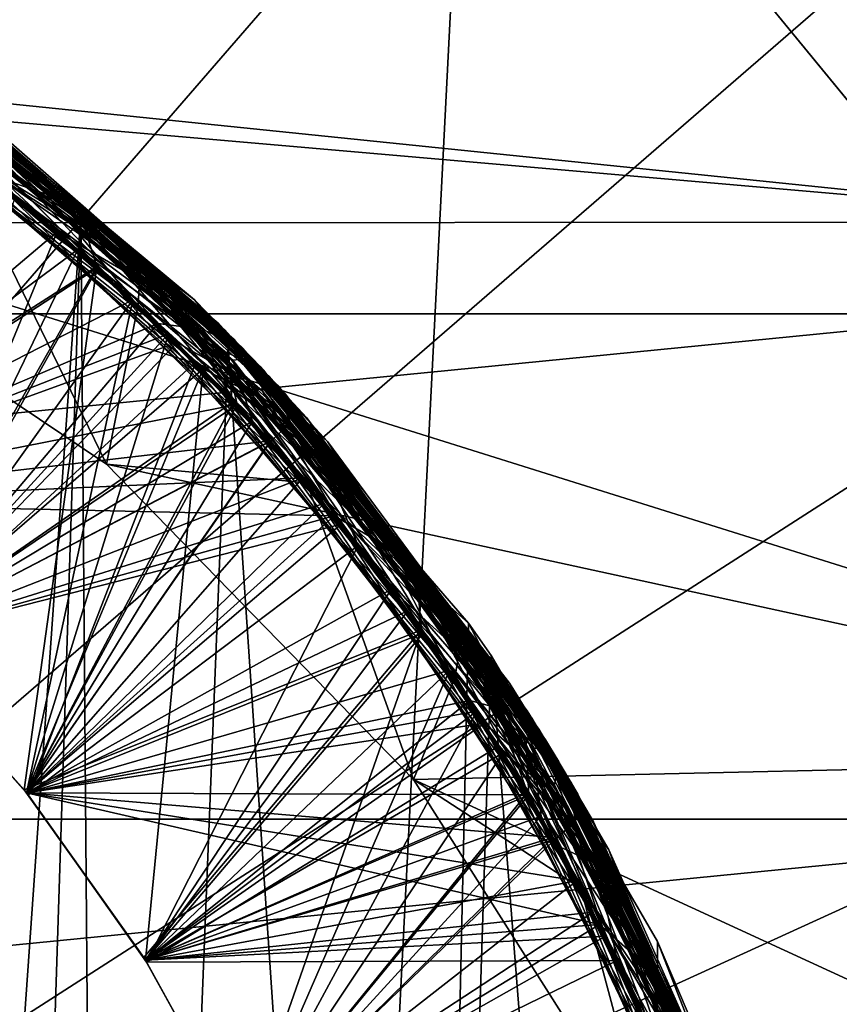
# Model space of a CAD drawing. Header units: metres. Extents: x -147 to 182, y -23 to 81.
# Tile 117 of 212: x 1.245 to 1.961, y 0.813 to 1.673. Entities that reach past the tile are written whole.
import ezdxf

# ---------------------------------------------------------------- set-up
doc = ezdxf.new("R2010")
doc.units = ezdxf.units.M
doc.layers.add('solid_ORA153_SW0001', color=7, linetype='CONTINUOUS')

msp = doc.modelspace()

# ---------------------------------------------------------------- linework, layer by layer
at = {"layer": 'solid_ORA153_SW0001'}
for points in [[(1.029396, -9.924256, -40.900002), (1.018779, 9.925352, -40.900002), (2.033577, 9.768104, -40.900002)], [(1.029396, -9.924256, -40.900002), (2.033577, 9.768104, -40.900002), (2.053509, -9.763931, -40.900002)], [(1.819101, 5.296309, 26.700001), (1.803049, 1.803195, 26.700001), (2.120271, 1.416673, 26.700001)], [(1.819101, 5.296309, 26.700001), (2.120271, 1.416673, 26.700001), (2.355874, 0.975888, 26.700001)], [(1.819101, 5.296309, 26.700001), (2.355874, 0.975888, 26.700001), (2.500966, 0.49767, 26.700001)], [(2.666427, 4.924442, 26.700001), (1.819101, 5.296309, 26.700001), (2.500966, 0.49767, 26.700001)], [(1.113771, 3.793157, 41.289154), (0, 0, 41.419533), (1.642257, 3.596042, 41.289154)], [(1.642257, 3.596042, 41.289154), (0, 0, 41.419533), (2.137311, 3.325722, 41.289154)], [(2.137311, 3.325722, 41.289154), (0, 0, 41.419533), (2.588856, 2.9877, 41.289154)], [(2.588856, 2.9877, 41.289154), (0, 0, 41.419533), (2.9877, 2.588856, 41.289154)], [(2.9877, 2.588856, 41.289154), (0, 0, 41.419533), (3.325722, 2.137311, 41.289154)], [(3.325722, 2.137311, 41.289154), (0, 0, 41.419533), (3.596042, 1.642257, 41.289154)], [(0.301399, 1.695649, 27.4), (1.907236, 1.904952, 27.4), (2.242477, 1.49589, 27.4)], [(2.060035, 1.87797, 27.414434), (2.242477, 1.49589, 27.4), (1.907236, 1.904952, 27.4)], [(1.803045, 1.803199, 22.628265), (-1.803016, 1.803228, 22.628263), (-2.120825, 1.41583, 22.655802)], [(1.803045, 1.803199, 22.628265), (-2.120825, 1.41583, 22.655802), (2.120848, 1.415797, 22.655804)], [(1.803045, 1.803199, 22.628265), (2.120848, 1.415797, 22.655804), (1.803049, 1.803195, 26.700001)], [(2.120848, 1.415797, 22.655804), (2.120271, 1.416673, 26.700001), (1.803049, 1.803195, 26.700001)], [(1.251664, 1.540453, 31.703245), (0.893241, 1.772506, 31.727257), (1.004177, 1.684384, 31.697557)], [(1.057169, 1.695633, 31.746754), (0.893241, 1.772506, 31.727257), (1.251664, 1.540453, 31.703245)], [(0.927995, 1.754625, 27.616459), (1.281784, 1.515558, 27.592447), (1.216467, 1.538093, 27.618)], [(1.197212, 1.599858, 27.569471), (1.281784, 1.515558, 27.592447), (0.927995, 1.754625, 27.616459)], [(0.984842, 1.72336, 28.312819), (1.330629, 1.472858, 28.288805), (1.182451, 1.564395, 28.320442)], [(1.174803, 1.616385, 28.271023), (1.330629, 1.472858, 28.288805), (0.984842, 1.72336, 28.312819)], [(1.312237, 1.457242, 32.375778), (1.189724, 1.581225, 32.400002), (0.967004, 1.705996, 32.400002)], [(1.312237, 1.457242, 32.375778), (0.967004, 1.705996, 32.400002), (0.994265, 1.25357, 32.17432)], [(1.007045, 1.710414, 27.519979), (1.185351, 1.562198, 27.485136), (1.350235, 1.454828, 27.495914)], [(1.007045, 1.710414, 27.519979), (1.350235, 1.454828, 27.495914), (1.090233, 1.674566, 27.544567)], [(0.661616, 1.633653, 27.4), (0.301399, 1.695649, 27.4), (2.242477, 1.49589, 27.4)], [(1.397675, 1.428035, 31.722559), (1.057169, 1.695633, 31.746754), (1.251664, 1.540453, 31.703245)], [(1.145909, 1.636996, 31.773003), (1.057169, 1.695633, 31.746754), (1.397675, 1.428035, 31.722559)], [(1.039432, 1.690928, 28.217857), (1.108116, 1.6179, 28.190546), (1.277792, 1.487538, 28.178385)], [(1.039432, 1.690928, 28.217857), (1.277792, 1.487538, 28.178385), (1.377693, 1.428853, 28.193792)], [(1.039432, 1.690928, 28.217857), (1.377693, 1.428853, 28.193792), (1.099579, 1.668443, 28.243944)], [(1.040637, 1.690254, 29.009176), (1.378053, 1.428585, 28.985165), (1.147866, 1.589945, 29.022886)], [(1.152166, 1.632597, 28.972576), (1.378053, 1.428585, 28.985165), (1.040637, 1.690254, 29.009176)], [(1.343873, 1.42812, 31.673334), (1.004177, 1.684384, 31.697557), (0.997659, 1.250871, 31.47402)], [(1.251664, 1.540453, 31.703245), (1.004177, 1.684384, 31.697557), (1.343873, 1.42812, 31.673334)], [(1.41814, 1.407713, 31.020952), (1.081532, 1.680198, 31.045145), (1.200815, 1.580412, 31.006874)], [(1.136697, 1.643405, 31.073627), (1.081532, 1.680198, 31.045145), (1.41814, 1.407713, 31.020952)], [(1.071443, 1.670829, 28.915735), (1.204072, 1.547815, 28.883795), (1.365541, 1.407415, 28.871632)], [(1.071443, 1.670829, 28.915735), (1.365541, 1.407415, 28.871632), (1.404651, 1.40236, 28.89167)], [(1.071443, 1.670829, 28.915735), (1.404651, 1.40236, 28.89167), (1.108892, 1.662269, 28.943321)], [(1.090233, 1.674566, 27.544567), (1.424456, 1.401322, 27.520451), (1.197212, 1.599858, 27.569471)], [(1.350235, 1.454828, 27.495914), (1.424456, 1.401322, 27.520451), (1.090233, 1.674566, 27.544567)], [(1.099579, 1.668443, 28.243944), (1.432269, 1.393335, 28.219828), (1.174803, 1.616385, 28.271023)], [(1.377693, 1.428853, 28.193792), (1.432269, 1.393335, 28.219828), (1.099579, 1.668443, 28.243944)], [(1.374863, 1.398311, 30.970892), (1.040867, 1.661962, 30.995113), (0.99763, 1.250893, 30.774023)], [(1.200815, 1.580412, 31.006874), (1.040867, 1.661962, 30.995113), (1.374863, 1.398311, 30.970892)], [(1.438311, 1.387098, 30.319344), (1.10567, 1.664413, 30.343536), (1.148691, 1.618693, 30.310505)], [(1.12745, 1.649763, 30.374252), (1.10567, 1.664413, 30.343536), (1.438311, 1.387098, 30.319344)], [(1.108892, 1.662269, 28.943321), (1.440038, 1.385304, 28.919205), (1.152166, 1.632597, 28.972576)], [(1.404651, 1.40236, 28.89167), (1.440038, 1.385304, 28.919205), (1.108892, 1.662269, 28.943321)], [(1.09532, 1.655342, 29.705534), (1.424004, 1.382786, 29.681522), (1.112729, 1.614731, 29.725328)], [(1.129306, 1.648493, 29.674128), (1.424004, 1.382786, 29.681522), (1.09532, 1.655342, 29.705534)], [(1.103064, 1.650123, 29.613615), (1.4311, 1.375358, 29.58955), (1.118169, 1.656042, 29.642698)], [(1.118169, 1.656042, 29.642698), (1.447762, 1.37723, 29.618582), (1.129306, 1.648493, 29.674128)], [(1.4311, 1.375358, 29.58955), (1.447762, 1.37723, 29.618582), (1.118169, 1.656042, 29.642698)], [(1.103064, 1.650123, 29.613615), (1.127513, 1.604442, 29.589205), (1.295608, 1.472047, 29.577044)], [(1.103064, 1.650123, 29.613615), (1.295608, 1.472047, 29.577044), (1.4311, 1.375358, 29.58955)], [(1.455476, 1.369106, 30.350138), (1.12745, 1.649763, 30.374252), (1.438311, 1.387098, 30.319344)], [(1.133989, 1.629096, 30.402912), (1.12745, 1.649763, 30.374252), (1.455476, 1.369106, 30.350138)], [(1.129306, 1.648493, 29.674128), (1.457938, 1.366484, 29.649937), (1.424004, 1.382786, 29.681522)], [(1.447762, 1.37723, 29.618582), (1.457938, 1.366484, 29.649937), (1.129306, 1.648493, 29.674128)], [(1.463142, 1.36091, 31.049511), (1.136697, 1.643405, 31.073627), (1.41814, 1.407713, 31.020952)], [(1.164307, 1.607567, 31.100824), (1.136697, 1.643405, 31.073627), (1.463142, 1.36091, 31.049511)], [(3.596042, 1.642257, 41.289154), (0, 0, 41.419533), (3.793157, 1.113771, 41.289154)], [(1.405191, 1.36783, 30.26845), (1.077057, 1.63874, 30.292671), (1.131299, 1.131443, 30.061533)], [(1.148691, 1.618693, 30.310505), (1.077057, 1.63874, 30.292671), (1.405191, 1.36783, 30.26845)], [(1.470762, 1.352672, 31.748886), (1.145909, 1.636996, 31.773003), (1.397675, 1.428035, 31.722559)], [(1.194217, 1.585474, 31.798737), (1.145909, 1.636996, 31.773003), (1.470762, 1.352672, 31.748886)], [(1.006714, 1.49532, 27.4), (0.661616, 1.633653, 27.4), (2.242477, 1.49589, 27.4)], [(1.456814, 1.348176, 30.378845), (1.222619, 1.533207, 30.417553), (1.133989, 1.629096, 30.402912)], [(1.456814, 1.348176, 30.378845), (1.133989, 1.629096, 30.402912), (1.455476, 1.369106, 30.350138)], [(1.152166, 1.632597, 28.972576), (1.476837, 1.346037, 28.948383), (1.378053, 1.428585, 28.985165)], [(1.440038, 1.385304, 28.919205), (1.476837, 1.346037, 28.948383), (1.152166, 1.632597, 28.972576)], [(1.277792, 1.487538, 28.178385), (1.108116, 1.6179, 28.190546), (0.99763, 1.250893, 27.974022)], [(1.468307, 1.335565, 30.286491), (1.148691, 1.618693, 30.310505), (1.405191, 1.36783, 30.26845)], [(1.438311, 1.387098, 30.319344), (1.148691, 1.618693, 30.310505), (1.468307, 1.335565, 30.286491)], [(0.997628, 1.250895, 29.92597), (1.112729, 1.614731, 29.725328), (1.434844, 1.336691, 29.701107)], [(1.424004, 1.382786, 29.681522), (1.434844, 1.336691, 29.701107), (1.112729, 1.614731, 29.725328)], [(1.174803, 1.616385, 28.271023), (1.495449, 1.325328, 28.246832), (1.330629, 1.472858, 28.288805)], [(1.432269, 1.393335, 28.219828), (1.495449, 1.325328, 28.246832), (1.174803, 1.616385, 28.271023)], [(1.295608, 1.472047, 29.577044), (1.127513, 1.604442, 29.589205), (0.997628, 1.250895, 29.374023)], [(1.164307, 1.607567, 31.100824), (1.313235, 1.456343, 31.110802), (1.146747, 1.590752, 31.122963)], [(1.481813, 1.320649, 31.076757), (1.313235, 1.456343, 31.110802), (1.164307, 1.607567, 31.100824)], [(1.481813, 1.320649, 31.076757), (1.164307, 1.607567, 31.100824), (1.463142, 1.36091, 31.049511)], [(1.197212, 1.599858, 27.569471), (1.51377, 1.304362, 27.545279), (1.281784, 1.515558, 27.592447)], [(1.424456, 1.401322, 27.520451), (1.51377, 1.304362, 27.545279), (1.197212, 1.599858, 27.569471)], [(1.146747, 1.590752, 31.122963), (1.313235, 1.456343, 31.110802), (0.99763, 1.250893, 31.32597)], [(0.997659, 1.250871, 29.225967), (1.147866, 1.589945, 29.022886), (1.463808, 1.304909, 28.998663)], [(1.378053, 1.428585, 28.985165), (1.463808, 1.304909, 28.998663), (1.147866, 1.589945, 29.022886)], [(1.506293, 1.292659, 31.774672), (1.240988, 1.518377, 31.816212), (1.194217, 1.585474, 31.798737)], [(1.506293, 1.292659, 31.774672), (1.194217, 1.585474, 31.798737), (1.470762, 1.352672, 31.748886)], [(1.213681, 0.299137, 32.400002), (1.189724, 1.581225, 32.400002), (1.298399, 1.501412, 32.400002)], [(1.312237, 1.457242, 32.375778), (1.298399, 1.501412, 32.400002), (1.189724, 1.581225, 32.400002)], [(1.511037, 1.287022, 30.982862), (1.200815, 1.580412, 31.006874), (1.374863, 1.398311, 30.970892)], [(1.41814, 1.407713, 31.020952), (1.200815, 1.580412, 31.006874), (1.511037, 1.287022, 30.982862)], [(0.99763, 1.250893, 28.525969), (1.182451, 1.564395, 28.320442), (1.492067, 1.272501, 28.296221)], [(1.185351, 1.562198, 27.485136), (1.006714, 1.49532, 27.4), (1.320812, 1.284652, 27.4)], [(1.330629, 1.472858, 28.288805), (1.492067, 1.272501, 28.296221), (1.182451, 1.564395, 28.320442)], [(1.348499, 1.423753, 27.472973), (1.185351, 1.562198, 27.485136), (1.320812, 1.284652, 27.4)], [(1.350235, 1.454828, 27.495914), (1.185351, 1.562198, 27.485136), (1.348499, 1.423753, 27.472973)], [(1.365541, 1.407415, 28.871632), (1.204072, 1.547815, 28.883795), (0.997659, 1.250871, 28.674021)], [(1.552163, 1.237112, 31.679232), (1.251664, 1.540453, 31.703245), (1.343873, 1.42812, 31.673334)], [(1.397675, 1.428035, 31.722559), (1.251664, 1.540453, 31.703245), (1.552163, 1.237112, 31.679232)], [(0.99758, 1.250933, 27.825974), (1.216467, 1.538093, 27.618), (1.519609, 1.23948, 27.593777)], [(1.222619, 1.533207, 30.417553), (1.382386, 1.390874, 30.405392), (0.99758, 1.250933, 30.625975)], [(1.281784, 1.515558, 27.592447), (1.519609, 1.23948, 27.593777), (1.216467, 1.538093, 27.618)], [(1.456814, 1.348176, 30.378845), (1.382386, 1.390874, 30.405392), (1.222619, 1.533207, 30.417553)], [(1.240988, 1.518377, 31.816212), (1.39903, 1.374131, 31.80405), (1.133152, 1.129586, 32.013298)], [(1.506293, 1.292659, 31.774672), (1.39903, 1.374131, 31.80405), (1.240988, 1.518377, 31.816212)], [(1.281784, 1.515558, 27.592447), (1.576258, 1.206356, 27.568434), (1.519609, 1.23948, 27.593777)], [(1.51377, 1.304362, 27.545279), (1.576258, 1.206356, 27.568434), (1.281784, 1.515558, 27.592447)], [(1.25, 0, 32.400002), (1.213681, 0.299137, 32.400002), (1.298399, 1.501412, 32.400002)], [(1.25, 0, 32.400002), (1.298399, 1.501412, 32.400002), (1.320786, -1.284674, 32.400002)], [(1.298399, 1.501412, 32.400002), (1.427092, 1.388166, 32.400002), (1.320786, -1.284674, 32.400002)], [(1.591642, 1.185889, 32.375603), (1.427092, 1.388166, 32.400002), (1.298399, 1.501412, 32.400002)], [(1.591642, 1.185889, 32.375603), (1.298399, 1.501412, 32.400002), (1.312237, 1.457242, 32.375778)], [(1.006714, 1.49532, 27.4), (2.242477, 1.49589, 27.4), (2.491297, 1.029483, 27.4)], [(1.320812, 1.284652, 27.4), (1.006714, 1.49532, 27.4), (2.491297, 1.029483, 27.4)], [(1.277792, 1.487538, 28.178385), (0.99763, 1.250893, 27.974022), (1.13134, 1.131401, 27.961529)], [(1.432255, 1.339465, 28.166222), (1.277792, 1.487538, 28.178385), (1.13134, 1.131401, 27.961529)], [(1.377693, 1.428853, 28.193792), (1.277792, 1.487538, 28.178385), (1.432255, 1.339465, 28.166222)], [(1.295608, 1.472047, 29.577044), (0.997628, 1.250895, 29.374023), (1.131337, 1.131404, 29.36153)], [(1.448276, 1.322126, 29.56488), (1.295608, 1.472047, 29.577044), (1.131337, 1.131404, 29.36153)], [(1.4311, 1.375358, 29.58955), (1.295608, 1.472047, 29.577044), (1.448276, 1.322126, 29.56488)], [(1.330629, 1.472858, 28.288805), (1.614841, 1.154198, 28.264793), (1.492067, 1.272501, 28.296221)], [(1.495449, 1.325328, 28.246832), (1.614841, 1.154198, 28.264793), (1.330629, 1.472858, 28.288805)], [(1.312237, 1.457242, 32.375778), (0.994265, 1.25357, 32.17432), (1.128673, 1.134062, 32.161793)], [(1.313235, 1.456343, 31.110802), (1.13134, 1.131401, 31.313477), (0.99763, 1.250893, 31.32597)], [(1.312237, 1.457242, 32.375778), (1.128673, 1.134062, 32.161793), (1.24893, 1.000087, 32.14925)], [(1.313235, 1.456343, 31.110802), (1.464088, 1.304595, 31.098639), (1.13134, 1.131401, 31.313477)], [(1.595684, 1.139874, 32.351555), (1.312237, 1.457242, 32.375778), (1.24893, 1.000087, 32.14925)], [(1.591642, 1.185889, 32.375603), (1.312237, 1.457242, 32.375778), (1.595684, 1.139874, 32.351555)], [(1.481813, 1.320649, 31.076757), (1.464088, 1.304595, 31.098639), (1.313235, 1.456343, 31.110802)], [(1.350235, 1.454828, 27.495914), (1.348499, 1.423753, 27.472973), (1.495591, 1.268356, 27.460812)], [(1.350235, 1.454828, 27.495914), (1.495591, 1.268356, 27.460812), (1.630669, 1.131625, 27.471849)], [(1.350235, 1.454828, 27.495914), (1.630669, 1.131625, 27.471849), (1.424456, 1.401322, 27.520451)], [(1.343873, 1.42812, 31.673334), (0.997659, 1.250871, 31.47402), (1.131366, 1.131375, 31.461527)], [(1.343873, 1.42812, 31.673334), (1.131366, 1.131375, 31.461527), (1.250974, 0.99753, 31.449022)], [(1.620293, 1.104613, 31.649113), (1.343873, 1.42812, 31.673334), (1.250974, 0.99753, 31.449022)], [(1.552163, 1.237112, 31.679232), (1.343873, 1.42812, 31.673334), (1.620293, 1.104613, 31.649113)], [(1.377693, 1.428853, 28.193792), (1.432255, 1.339465, 28.166222), (1.569665, 1.175445, 28.15406)], [(1.377693, 1.428853, 28.193792), (1.569665, 1.175445, 28.15406), (1.651922, 1.100369, 28.169727)], [(1.377693, 1.428853, 28.193792), (1.651922, 1.100369, 28.169727), (1.432269, 1.393335, 28.219828)], [(1.378053, 1.428585, 28.985165), (1.651699, 1.100807, 28.961151), (1.463808, 1.304909, 28.998663)], [(1.476837, 1.346037, 28.948383), (1.651699, 1.100807, 28.961151), (1.378053, 1.428585, 28.985165)], [(1.672527, 1.093357, 31.698366), (1.397675, 1.428035, 31.722559), (1.552163, 1.237112, 31.679232)], [(1.470762, 1.352672, 31.748886), (1.397675, 1.428035, 31.722559), (1.672527, 1.093357, 31.698366)], [(1.495591, 1.268356, 27.460812), (1.348499, 1.423753, 27.472973), (1.320812, 1.284652, 27.4)], [(2.120848, 1.415797, 22.655804), (-2.120825, 1.41583, 22.655802), (-2.356426, 0.974553, 22.67907)], [(2.120848, 1.415797, 22.655804), (-2.356426, 0.974553, 22.67907), (2.356433, 0.974536, 22.67907)], [(1.365541, 1.407415, 28.871632), (0.997659, 1.250871, 28.674021), (1.131366, 1.131375, 28.661528)], [(1.510752, 1.25026, 28.85947), (1.365541, 1.407415, 28.871632), (1.131366, 1.131375, 28.661528)], [(1.404651, 1.40236, 28.89167), (1.365541, 1.407415, 28.871632), (1.510752, 1.25026, 28.85947)], [(1.404651, 1.40236, 28.89167), (1.510752, 1.25026, 28.85947), (1.637976, 1.078218, 28.847307)], [(1.404651, 1.40236, 28.89167), (1.637976, 1.078218, 28.847307), (1.672576, 1.068713, 28.867607)], [(1.404651, 1.40236, 28.89167), (1.672576, 1.068713, 28.867607), (1.440038, 1.385304, 28.919205)], [(1.688134, 1.069103, 30.996758), (1.41814, 1.407713, 31.020952), (1.511037, 1.287022, 30.982862)], [(1.463142, 1.36091, 31.049511), (1.41814, 1.407713, 31.020952), (1.688134, 1.069103, 30.996758)], [(1.374863, 1.398311, 30.970892), (0.99763, 1.250893, 30.774023), (1.13134, 1.131401, 30.76153)], [(1.374863, 1.398311, 30.970892), (1.13134, 1.131401, 30.76153), (1.25095, 0.99756, 30.749025)], [(1.644123, 1.068821, 30.946671), (1.374863, 1.398311, 30.970892), (1.25095, 0.99756, 30.749025)], [(1.511037, 1.287022, 30.982862), (1.374863, 1.398311, 30.970892), (1.644123, 1.068821, 30.946671)], [(1.424456, 1.401322, 27.520451), (1.692191, 1.06267, 27.496334), (1.51377, 1.304362, 27.545279)], [(1.630669, 1.131625, 27.471849), (1.692191, 1.06267, 27.496334), (1.424456, 1.401322, 27.520451)], [(1.432269, 1.393335, 28.219828), (1.698106, 1.053192, 28.195711), (1.495449, 1.325328, 28.246832)], [(1.651922, 1.100369, 28.169727), (1.698106, 1.053192, 28.195711), (1.432269, 1.393335, 28.219828)], [(1.382386, 1.390874, 30.405392), (1.131299, 1.131443, 30.61348), (0.99758, 1.250933, 30.625975)], [(1.382386, 1.390874, 30.405392), (1.525694, 1.231982, 30.393229), (1.131299, 1.131443, 30.61348)], [(1.427092, 1.388166, 32.400002), (1.588808, -1.009146, 32.400002), (1.320786, -1.284674, 32.400002)], [(1.456814, 1.348176, 30.378845), (1.525694, 1.231982, 30.393229), (1.382386, 1.390874, 30.405392)], [(1.427092, 1.388166, 32.400002), (1.636678, 1.145539, 32.400002), (1.588808, -1.009146, 32.400002)], [(1.591642, 1.185889, 32.375603), (1.636678, 1.145539, 32.400002), (1.427092, 1.388166, 32.400002)], [(1.703389, 1.044626, 30.295151), (1.438311, 1.387098, 30.319344), (1.468307, 1.335565, 30.286491)], [(1.455476, 1.369106, 30.350138), (1.438311, 1.387098, 30.319344), (1.703389, 1.044626, 30.295151)], [(1.440038, 1.385304, 28.919205), (1.703969, 1.04368, 28.895088), (1.476837, 1.346037, 28.948383)], [(1.672576, 1.068713, 28.867607), (1.703969, 1.04368, 28.895088), (1.440038, 1.385304, 28.919205)], [(1.424004, 1.382786, 29.681522), (1.686792, 1.04624, 29.657511), (1.434844, 1.336691, 29.701107)], [(1.457938, 1.366484, 29.649937), (1.686792, 1.04624, 29.657511), (1.424004, 1.382786, 29.681522)], [(1.4311, 1.375358, 29.58955), (1.692623, 1.03667, 29.565485), (1.447762, 1.37723, 29.618582)], [(1.447762, 1.37723, 29.618582), (1.709778, 1.034135, 29.594465), (1.457938, 1.366484, 29.649937)], [(1.692623, 1.03667, 29.565485), (1.709778, 1.034135, 29.594465), (1.447762, 1.37723, 29.618582)], [(1.405191, 1.36783, 30.26845), (1.131299, 1.131443, 30.061533), (1.250916, 0.997601, 30.049028)], [(1.39903, 1.374131, 31.80405), (1.252316, 0.995843, 32.00082), (1.133152, 1.129586, 32.013298)], [(1.405191, 1.36783, 30.26845), (1.250916, 0.997601, 30.049028), (1.354721, 0.851311, 30.036531)], [(1.39903, 1.374131, 31.80405), (1.540415, 1.213525, 31.791887), (1.252316, 0.995843, 32.00082)], [(1.667163, 1.032516, 30.244226), (1.405191, 1.36783, 30.26845), (1.354721, 0.851311, 30.036531)], [(1.506293, 1.292659, 31.774672), (1.540415, 1.213525, 31.791887), (1.39903, 1.374131, 31.80405)], [(1.468307, 1.335565, 30.286491), (1.405191, 1.36783, 30.26845), (1.667163, 1.032516, 30.244226)], [(1.4311, 1.375358, 29.58955), (1.448276, 1.322126, 29.56488), (1.583702, 1.156464, 29.552719)], [(1.4311, 1.375358, 29.58955), (1.583702, 1.156464, 29.552719), (1.692623, 1.03667, 29.565485)], [(1.715567, 1.024545, 30.326021), (1.455476, 1.369106, 30.350138), (1.703389, 1.044626, 30.295151)], [(1.456814, 1.348176, 30.378845), (1.455476, 1.369106, 30.350138), (1.715567, 1.024545, 30.326021)], [(1.457938, 1.366484, 29.649937), (1.718096, 1.020298, 29.625744), (1.686792, 1.04624, 29.657511)], [(1.709778, 1.034135, 29.594465), (1.718096, 1.020298, 29.625744), (1.457938, 1.366484, 29.649937)], [(1.721294, 1.014894, 31.025394), (1.463142, 1.36091, 31.049511), (1.688134, 1.069103, 30.996758)], [(1.481813, 1.320649, 31.076757), (1.463142, 1.36091, 31.049511), (1.721294, 1.014894, 31.025394)], [(1.726966, 1.005211, 31.72477), (1.470762, 1.352672, 31.748886), (1.672527, 1.093357, 31.698366)], [(1.506293, 1.292659, 31.774672), (1.470762, 1.352672, 31.748886), (1.726966, 1.005211, 31.72477)], [(1.711923, 1.004591, 30.35478), (1.525694, 1.231982, 30.393229), (1.456814, 1.348176, 30.378845)], [(1.711923, 1.004591, 30.35478), (1.456814, 1.348176, 30.378845), (1.715567, 1.024545, 30.326021)], [(1.476837, 1.346037, 28.948383), (1.732146, 0.996259, 28.924192), (1.651699, 1.100807, 28.961151)], [(1.703969, 1.04368, 28.895088), (1.732146, 0.996259, 28.924192), (1.476837, 1.346037, 28.948383)], [(1.131337, 1.131404, 29.913477), (0.997628, 1.250895, 29.92597), (1.434844, 1.336691, 29.701107)], [(1.250952, 0.997557, 29.90097), (1.131337, 1.131404, 29.913477), (1.434844, 1.336691, 29.701107)], [(1.432255, 1.339465, 28.166222), (1.13134, 1.131401, 27.961529), (1.25095, 0.99756, 27.949024)], [(1.569665, 1.175445, 28.15406), (1.432255, 1.339465, 28.166222), (1.25095, 0.99756, 27.949024)], [(1.250952, 0.997557, 29.90097), (1.434844, 1.336691, 29.701107), (1.689401, 0.995714, 29.676884)], [(1.686792, 1.04624, 29.657511), (1.689401, 0.995714, 29.676884), (1.434844, 1.336691, 29.701107)], [(1.719973, 0.990631, 30.26248), (1.468307, 1.335565, 30.286491), (1.667163, 1.032516, 30.244226)], [(1.703389, 1.044626, 30.295151), (1.468307, 1.335565, 30.286491), (1.719973, 0.990631, 30.26248)], [(1.495449, 1.325328, 28.246832), (1.74586, 0.972027, 28.222639), (1.614841, 1.154198, 28.264793)], [(1.698106, 1.053192, 28.195711), (1.74586, 0.972027, 28.222639), (1.495449, 1.325328, 28.246832)], [(1.448276, 1.322126, 29.56488), (1.131337, 1.131404, 29.36153), (1.250952, 0.997557, 29.349024)], [(1.583702, 1.156464, 29.552719), (1.448276, 1.322126, 29.56488), (1.250952, 0.997557, 29.349024)], [(1.730442, 0.972345, 31.052692), (1.464088, 1.304595, 31.098639), (1.481813, 1.320649, 31.076757)], [(1.730442, 0.972345, 31.052692), (1.481813, 1.320649, 31.076757), (1.721294, 1.014894, 31.025394)], [(1.131366, 1.131375, 29.213474), (0.997659, 1.250871, 29.225967), (1.463808, 1.304909, 28.998663)], [(1.464088, 1.304595, 31.098639), (1.25095, 0.99756, 31.300972), (1.13134, 1.131401, 31.313477)], [(1.250974, 0.99753, 29.200968), (1.131366, 1.131375, 29.213474), (1.463808, 1.304909, 28.998663)], [(1.464088, 1.304595, 31.098639), (1.59751, 1.137314, 31.086477), (1.25095, 0.99756, 31.300972)], [(1.250974, 0.99753, 29.200968), (1.463808, 1.304909, 28.998663), (1.710827, 0.958433, 28.974442)], [(1.651699, 1.100807, 28.961151), (1.710827, 0.958433, 28.974442), (1.463808, 1.304909, 28.998663)], [(1.730442, 0.972345, 31.052692), (1.59751, 1.137314, 31.086477), (1.464088, 1.304595, 31.098639)], [(1.51377, 1.304362, 27.545279), (1.759234, 0.947606, 27.521088), (1.576258, 1.206356, 27.568434)], [(1.692191, 1.06267, 27.496334), (1.759234, 0.947606, 27.521088), (1.51377, 1.304362, 27.545279)], [(1.748353, 0.939758, 31.750605), (1.540415, 1.213525, 31.791887), (1.506293, 1.292659, 31.774672)], [(1.748353, 0.939758, 31.750605), (1.506293, 1.292659, 31.774672), (1.726966, 1.005211, 31.72477)], [(1.58882, 1.009131, 27.4), (1.320812, 1.284652, 27.4), (2.491297, 1.029483, 27.4)], [(1.495591, 1.268356, 27.460812), (1.320812, 1.284652, 27.4), (1.58882, 1.009131, 27.4)], [(1.751333, 0.934072, 30.958849), (1.511037, 1.287022, 30.982862), (1.644123, 1.068821, 30.946671)], [(1.688134, 1.069103, 30.996758), (1.511037, 1.287022, 30.982862), (1.751333, 0.934072, 30.958849)], [(1.13134, 1.131401, 28.513477), (0.99763, 1.250893, 28.525969), (1.492067, 1.272501, 28.296221)], [(1.25095, 0.99756, 28.500971), (1.13134, 1.131401, 28.513477), (1.492067, 1.272501, 28.296221)], [(1.25095, 0.99756, 28.500971), (1.492067, 1.272501, 28.296221), (1.73143, 0.920691, 28.271997)], [(1.614841, 1.154198, 28.264793), (1.73143, 0.920691, 28.271997), (1.492067, 1.272501, 28.296221)], [(1.624877, 1.097859, 27.448648), (1.495591, 1.268356, 27.460812), (1.58882, 1.009131, 27.4)], [(1.630669, 1.131625, 27.471849), (1.495591, 1.268356, 27.460812), (1.624877, 1.097859, 27.448648)], [(1.131299, 1.131443, 27.81348), (0.99758, 1.250933, 27.825974), (1.519609, 1.23948, 27.593777)], [(1.510752, 1.25026, 28.85947), (1.131366, 1.131375, 28.661528), (1.250974, 0.99753, 28.649021)], [(1.637976, 1.078218, 28.847307), (1.510752, 1.25026, 28.85947), (1.250974, 0.99753, 28.649021)], [(1.250916, 0.997601, 27.800976), (1.131299, 1.131443, 27.81348), (1.519609, 1.23948, 27.593777)], [(1.250916, 0.997601, 27.800976), (1.519609, 1.23948, 27.593777), (1.7512, 0.882507, 27.569555)], [(1.576258, 1.206356, 27.568434), (1.7512, 0.882507, 27.569555), (1.519609, 1.23948, 27.593777)], [(1.525694, 1.231982, 30.393229), (1.250916, 0.997601, 30.600975), (1.131299, 1.131443, 30.61348)], [(1.525694, 1.231982, 30.393229), (1.650838, 1.058421, 30.381067), (1.250916, 0.997601, 30.600975)], [(1.711923, 1.004591, 30.35478), (1.650838, 1.058421, 30.381067), (1.525694, 1.231982, 30.393229)], [(1.780833, 0.876521, 31.655218), (1.552163, 1.237112, 31.679232), (1.620293, 1.104613, 31.649113)], [(1.672527, 1.093357, 31.698366), (1.552163, 1.237112, 31.679232), (1.780833, 0.876521, 31.655218)], [(1.540415, 1.213525, 31.791887), (1.355727, 0.849708, 31.988346), (1.252316, 0.995843, 32.00082)], [(1.540415, 1.213525, 31.791887), (1.66346, 1.038471, 31.779726), (1.355727, 0.849708, 31.988346)], [(1.748353, 0.939758, 31.750605), (1.66346, 1.038471, 31.779726), (1.540415, 1.213525, 31.791887)], [(1.576258, 1.206356, 27.568434), (1.79779, 0.841331, 27.544422), (1.7512, 0.882507, 27.569555)], [(1.759234, 0.947606, 27.521088), (1.79779, 0.841331, 27.544422), (1.576258, 1.206356, 27.568434)], [(1.808443, 0.81804, 32.351589), (1.636678, 1.145539, 32.400002), (1.591642, 1.185889, 32.375603)], [(1.808443, 0.81804, 32.351589), (1.591642, 1.185889, 32.375603), (1.595684, 1.139874, 32.351555)], [(1.569665, 1.175445, 28.15406), (1.25095, 0.99756, 27.949024), (1.354745, 0.851273, 27.936529)], [(1.688388, 0.997431, 28.141897), (1.569665, 1.175445, 28.15406), (1.354745, 0.851273, 27.936529)], [(1.651922, 1.100369, 28.169727), (1.569665, 1.175445, 28.15406), (1.688388, 0.997431, 28.141897)], [(1.583702, 1.156464, 29.552719), (1.250952, 0.997557, 29.349024), (1.354749, 0.851267, 29.336529)], [(1.700273, 0.977033, 29.540556), (1.583702, 1.156464, 29.552719), (1.354749, 0.851267, 29.336529)], [(1.692623, 1.03667, 29.565485), (1.583702, 1.156464, 29.552719), (1.700273, 0.977033, 29.540556)], [(1.614841, 1.154198, 28.264793), (1.824325, 0.782128, 28.24078), (1.73143, 0.920691, 28.271997)], [(1.74586, 0.972027, 28.222639), (1.824325, 0.782128, 28.24078), (1.614841, 1.154198, 28.264793)], [(1.636678, 1.145539, 32.400002), (1.656536, 1.117444, 32.400002), (1.588808, -1.009146, 32.400002)], [(1.808443, 0.81804, 32.351589), (1.656536, 1.117444, 32.400002), (1.636678, 1.145539, 32.400002)], [(1.595684, 1.139874, 32.351555), (1.24893, 1.000087, 32.14925), (1.353317, 0.853542, 32.136715)], [(1.59751, 1.137314, 31.086477), (1.354745, 0.851273, 31.288475), (1.25095, 0.99756, 31.300972)], [(1.595684, 1.139874, 32.351555), (1.353317, 0.853542, 32.136715), (1.440642, 0.696096, 32.124172)], [(1.59751, 1.137314, 31.086477), (1.711912, 0.956493, 31.074314), (1.354745, 0.851273, 31.288475)], [(1.803999, 0.768836, 32.327335), (1.595684, 1.139874, 32.351555), (1.440642, 0.696096, 32.124172)], [(1.808443, 0.81804, 32.351589), (1.595684, 1.139874, 32.351555), (1.803999, 0.768836, 32.327335)], [(1.730442, 0.972345, 31.052692), (1.711912, 0.956493, 31.074314), (1.59751, 1.137314, 31.086477)], [(1.133152, 1.129586, 32.013298), (1.24893, 1.000087, 32.14925), (1.128673, 1.134062, 32.161793)], [(1.131299, 1.131443, 30.061533), (1.131337, 1.131404, 29.913477), (1.250916, 0.997601, 30.049028)], [(1.13134, 1.131401, 27.961529), (1.131299, 1.131443, 27.81348), (1.250916, 0.997601, 27.800976)], [(1.13134, 1.131401, 30.76153), (1.131299, 1.131443, 30.61348), (1.250916, 0.997601, 30.600975)], [(1.250916, 0.997601, 30.049028), (1.131337, 1.131404, 29.913477), (1.250952, 0.997557, 29.90097)], [(1.131337, 1.131404, 29.36153), (1.131366, 1.131375, 29.213474), (1.250952, 0.997557, 29.349024)], [(1.131366, 1.131375, 28.661528), (1.13134, 1.131401, 28.513477), (1.25095, 0.99756, 28.500971)], [(1.13134, 1.131401, 27.961529), (1.250916, 0.997601, 27.800976), (1.25095, 0.99756, 27.949024)], [(1.131366, 1.131375, 31.461527), (1.13134, 1.131401, 31.313477), (1.25095, 0.99756, 31.300972)], [(1.13134, 1.131401, 30.76153), (1.250916, 0.997601, 30.600975), (1.25095, 0.99756, 30.749025)], [(1.250952, 0.997557, 29.349024), (1.131366, 1.131375, 29.213474), (1.250974, 0.99753, 29.200968)], [(1.131366, 1.131375, 28.661528), (1.25095, 0.99756, 28.500971), (1.250974, 0.99753, 28.649021)], [(1.131366, 1.131375, 31.461527), (1.25095, 0.99756, 31.300972), (1.250974, 0.99753, 31.449022)], [(1.133152, 1.129586, 32.013298), (1.252316, 0.995843, 32.00082), (1.24893, 1.000087, 32.14925)], [(1.630669, 1.131625, 27.471849), (1.624877, 1.097859, 27.448648), (1.734818, 0.914291, 27.436487)], [(1.630669, 1.131625, 27.471849), (1.734818, 0.914291, 27.436487), (1.835315, 0.755828, 27.447784)], [(1.630669, 1.131625, 27.471849), (1.835315, 0.755828, 27.447784), (1.692191, 1.06267, 27.496334)], [(3.793157, 1.113771, 41.289154), (0, 0, 41.419533), (3.913054, 0.562612, 41.289154)], [(1.656536, 1.117444, 32.400002), (1.797681, -0.679158, 32.400002), (1.588808, -1.009146, 32.400002)], [(1.656536, 1.117444, 32.400002), (1.801929, 0.867761, 32.400002), (1.797681, -0.679158, 32.400002)], [(1.858413, 0.73422, 32.375782), (1.801929, 0.867761, 32.400002), (1.656536, 1.117444, 32.400002)], [(1.858413, 0.73422, 32.375782), (1.656536, 1.117444, 32.400002), (1.808443, 0.81804, 32.351589)], [(1.620293, 1.104613, 31.649113), (1.250974, 0.99753, 31.449022), (1.354765, 0.851241, 31.436525)], [(1.620293, 1.104613, 31.649113), (1.354765, 0.851241, 31.436525), (1.441581, 0.69415, 31.424021)], [(1.820423, 0.729097, 31.624891), (1.620293, 1.104613, 31.649113), (1.441581, 0.69415, 31.424021)], [(1.780833, 0.876521, 31.655218), (1.620293, 1.104613, 31.649113), (1.820423, 0.729097, 31.624891)], [(1.651699, 1.100807, 28.961151), (1.848911, 0.722089, 28.93714), (1.710827, 0.958433, 28.974442)], [(1.732146, 0.996259, 28.924192), (1.848911, 0.722089, 28.93714), (1.651699, 1.100807, 28.961151)], [(1.734818, 0.914291, 27.436487), (1.624877, 1.097859, 27.448648), (1.58882, 1.009131, 27.4)], [(1.651922, 1.100369, 28.169727), (1.688388, 0.997431, 28.141897), (1.787008, 0.807541, 28.129736)], [(1.651922, 1.100369, 28.169727), (1.787008, 0.807541, 28.129736), (1.849375, 0.720743, 28.145662)], [(1.651922, 1.100369, 28.169727), (1.849375, 0.720743, 28.145662), (1.698106, 1.053192, 28.195711)], [(1.868816, 0.707321, 31.674173), (1.672527, 1.093357, 31.698366), (1.780833, 0.876521, 31.655218)], [(1.726966, 1.005211, 31.72477), (1.672527, 1.093357, 31.698366), (1.868816, 0.707321, 31.674173)], [(1.637976, 1.078218, 28.847307), (1.250974, 0.99753, 28.649021), (1.354765, 0.851241, 28.636526)], [(1.745699, 0.89334, 28.835146), (1.637976, 1.078218, 28.847307), (1.354765, 0.851241, 28.636526)], [(1.672576, 1.068713, 28.867607), (1.637976, 1.078218, 28.847307), (1.745699, 0.89334, 28.835146)], [(1.644123, 1.068821, 30.946671), (1.25095, 0.99756, 30.749025), (1.354745, 0.851273, 30.736528)], [(1.644123, 1.068821, 30.946671), (1.354745, 0.851273, 30.736528), (1.441564, 0.694185, 30.724024)], [(1.835971, 0.689007, 30.922447), (1.644123, 1.068821, 30.946671), (1.441564, 0.694185, 30.724024)], [(1.751333, 0.934072, 30.958849), (1.644123, 1.068821, 30.946671), (1.835971, 0.689007, 30.922447)], [(1.672576, 1.068713, 28.867607), (1.745699, 0.89334, 28.835146), (1.832638, 0.697826, 28.822983)], [(1.672576, 1.068713, 28.867607), (1.832638, 0.697826, 28.822983), (1.862764, 0.685397, 28.843542)], [(1.672576, 1.068713, 28.867607), (1.862764, 0.685397, 28.843542), (1.703969, 1.04368, 28.895088)], [(1.878831, 0.680274, 30.972565), (1.688134, 1.069103, 30.996758), (1.751333, 0.934072, 30.958849)], [(1.721294, 1.014894, 31.025394), (1.688134, 1.069103, 30.996758), (1.878831, 0.680274, 30.972565)], [(1.650838, 1.058421, 30.381067), (1.354721, 0.851311, 30.588478), (1.250916, 0.997601, 30.600975)], [(1.650838, 1.058421, 30.381067), (1.756327, 0.872259, 30.368904), (1.354721, 0.851311, 30.588478)], [(1.711923, 1.004591, 30.35478), (1.756327, 0.872259, 30.368904), (1.650838, 1.058421, 30.381067)], [(1.692191, 1.06267, 27.496334), (1.880941, 0.674417, 27.472218), (1.759234, 0.947606, 27.521088)], [(1.835315, 0.755828, 27.447784), (1.880941, 0.674417, 27.472218), (1.692191, 1.06267, 27.496334)], [(1.698106, 1.053192, 28.195711), (1.884683, 0.663889, 28.171595), (1.74586, 0.972027, 28.222639)], [(1.849375, 0.720743, 28.145662), (1.884683, 0.663889, 28.171595), (1.698106, 1.053192, 28.195711)], [(1.686792, 1.04624, 29.657511), (1.871522, 0.661279, 29.633497), (1.689401, 0.995714, 29.676884)], [(1.718096, 1.020298, 29.625744), (1.871522, 0.661279, 29.633497), (1.686792, 1.04624, 29.657511)], [(1.888453, 0.653085, 30.270956), (1.703389, 1.044626, 30.295151), (1.719973, 0.990631, 30.26248)], [(1.715567, 1.024545, 30.326021), (1.703389, 1.044626, 30.295151), (1.888453, 0.653085, 30.270956)], [(1.703969, 1.04368, 28.895088), (1.888365, 0.65334, 28.870972), (1.732146, 0.996259, 28.924192)], [(1.862764, 0.685397, 28.843542), (1.888365, 0.65334, 28.870972), (1.703969, 1.04368, 28.895088)], [(1.667163, 1.032516, 30.244226), (1.354721, 0.851311, 30.036531), (1.441548, 0.694218, 30.024027)], [(1.66346, 1.038471, 31.779726), (1.766701, 0.851052, 31.767563), (1.355727, 0.849708, 31.988346)], [(1.850637, 0.648586, 30.220005), (1.667163, 1.032516, 30.244226), (1.441548, 0.694218, 30.024027)], [(1.748353, 0.939758, 31.750605), (1.766701, 0.851052, 31.767563), (1.66346, 1.038471, 31.779726)], [(1.719973, 0.990631, 30.26248), (1.667163, 1.032516, 30.244226), (1.850637, 0.648586, 30.220005)], [(1.692623, 1.03667, 29.565485), (1.700273, 0.977033, 29.540556), (1.7966, 0.785969, 29.528395)], [(1.692623, 1.03667, 29.565485), (1.7966, 0.785969, 29.528395), (1.875477, 0.649802, 29.54142)], [(1.692623, 1.03667, 29.565485), (1.875477, 0.649802, 29.54142), (1.709778, 1.034135, 29.594465)], [(1.709778, 1.034135, 29.594465), (1.891989, 0.642771, 29.570349), (1.718096, 1.020298, 29.625744)], [(1.875477, 0.649802, 29.54142), (1.891989, 0.642771, 29.570349), (1.709778, 1.034135, 29.594465)], [(1.58882, 1.009131, 27.4), (2.491297, 1.029483, 27.4), (2.644397, 0.523011, 27.4)], [(1.711923, 1.004591, 30.35478), (1.715567, 1.024545, 30.326021), (1.895582, 0.632163, 30.301905)], [(1.895582, 0.632163, 30.301905), (1.715567, 1.024545, 30.326021), (1.888453, 0.653085, 30.270956)], [(1.718096, 1.020298, 29.625744), (1.897563, 0.626192, 29.601553), (1.871522, 0.661279, 29.633497)], [(1.891989, 0.642771, 29.570349), (1.897563, 0.626192, 29.601553), (1.718096, 1.020298, 29.625744)], [(1.899103, 0.621507, 31.001278), (1.721294, 1.014894, 31.025394), (1.878831, 0.680274, 30.972565)], [(1.730442, 0.972345, 31.052692), (1.721294, 1.014894, 31.025394), (1.899103, 0.621507, 31.001278)], [(1.797686, 0.679147, 27.4), (1.58882, 1.009131, 27.4), (2.644397, 0.523011, 27.4)], [(1.734818, 0.914291, 27.436487), (1.58882, 1.009131, 27.4), (1.797686, 0.679147, 27.4)], [(1.252316, 0.995843, 32.00082), (1.353317, 0.853542, 32.136715), (1.24893, 1.000087, 32.14925)], [(1.354721, 0.851311, 27.788479), (1.250916, 0.997601, 27.800976), (1.7512, 0.882507, 27.569555)], [(1.250916, 0.997601, 30.049028), (1.250952, 0.997557, 29.90097), (1.354721, 0.851311, 30.036531)], [(1.25095, 0.99756, 27.949024), (1.250916, 0.997601, 27.800976), (1.354721, 0.851311, 27.788479)], [(1.25095, 0.99756, 30.749025), (1.250916, 0.997601, 30.600975), (1.354721, 0.851311, 30.588478)], [(1.354745, 0.851273, 28.488476), (1.25095, 0.99756, 28.500971), (1.73143, 0.920691, 28.271997)], [(1.250974, 0.99753, 28.649021), (1.25095, 0.99756, 28.500971), (1.354745, 0.851273, 28.488476)], [(1.25095, 0.99756, 27.949024), (1.354721, 0.851311, 27.788479), (1.354745, 0.851273, 27.936529)], [(1.250974, 0.99753, 31.449022), (1.25095, 0.99756, 31.300972), (1.354745, 0.851273, 31.288475)], [(1.25095, 0.99756, 30.749025), (1.354721, 0.851311, 30.588478), (1.354745, 0.851273, 30.736528)], [(1.354749, 0.851267, 29.888475), (1.250952, 0.997557, 29.90097), (1.689401, 0.995714, 29.676884)], [(1.354721, 0.851311, 30.036531), (1.250952, 0.997557, 29.90097), (1.354749, 0.851267, 29.888475)], [(1.250952, 0.997557, 29.349024), (1.250974, 0.99753, 29.200968), (1.354749, 0.851267, 29.336529)], [(1.354765, 0.851241, 29.188473), (1.250974, 0.99753, 29.200968), (1.710827, 0.958433, 28.974442)], [(1.354749, 0.851267, 29.336529), (1.250974, 0.99753, 29.200968), (1.354765, 0.851241, 29.188473)], [(1.250974, 0.99753, 28.649021), (1.354745, 0.851273, 28.488476), (1.354765, 0.851241, 28.636526)], [(1.250974, 0.99753, 31.449022), (1.354745, 0.851273, 31.288475), (1.354765, 0.851241, 31.436525)], [(1.887461, 0.614311, 30.330713), (1.756327, 0.872259, 30.368904), (1.711923, 1.004591, 30.35478)], [(1.887461, 0.614311, 30.330713), (1.711923, 1.004591, 30.35478), (1.895582, 0.632163, 30.301905)], [(1.902563, 0.610832, 31.700653), (1.726966, 1.005211, 31.72477), (1.868816, 0.707321, 31.674173)], [(1.748353, 0.939758, 31.750605), (1.726966, 1.005211, 31.72477), (1.902563, 0.610832, 31.700653)], [(1.252316, 0.995843, 32.00082), (1.355727, 0.849708, 31.988346), (1.353317, 0.853542, 32.136715)], [(1.688388, 0.997431, 28.141897), (1.354745, 0.851273, 27.936529), (1.441564, 0.694185, 27.924025)], [(1.441574, 0.694166, 29.875969), (1.354749, 0.851267, 29.888475), (1.689401, 0.995714, 29.676884)], [(1.787008, 0.807541, 28.129736), (1.688388, 0.997431, 28.141897), (1.441564, 0.694185, 27.924025)], [(1.441574, 0.694166, 29.875969), (1.689401, 0.995714, 29.676884), (1.864413, 0.607854, 29.652662)], [(1.871522, 0.661279, 29.633497), (1.864413, 0.607854, 29.652662), (1.689401, 0.995714, 29.676884)], [(1.892045, 0.599853, 30.238466), (1.719973, 0.990631, 30.26248), (1.850637, 0.648586, 30.220005)], [(1.888453, 0.653085, 30.270956), (1.719973, 0.990631, 30.26248), (1.892045, 0.599853, 30.238466)], [(1.732146, 0.996259, 28.924192), (1.906104, 0.599691, 28.900002), (1.848911, 0.722089, 28.93714)], [(1.888365, 0.65334, 28.870972), (1.906104, 0.599691, 28.900002), (1.732146, 0.996259, 28.924192)], [(2.356433, 0.974536, 22.67907), (-2.356426, 0.974553, 22.67907), (-2.501234, 0.496318, 22.694572)], [(2.356433, 0.974536, 22.67907), (-2.501234, 0.496318, 22.694572), (2.501248, 0.49625, 22.694574)], [(1.700273, 0.977033, 29.540556), (1.354749, 0.851267, 29.336529), (1.441574, 0.694166, 29.324022)], [(1.7966, 0.785969, 29.528395), (1.700273, 0.977033, 29.540556), (1.441574, 0.694166, 29.324022)], [(1.898637, 0.578845, 31.028625), (1.711912, 0.956493, 31.074314), (1.730442, 0.972345, 31.052692)], [(1.898637, 0.578845, 31.028625), (1.730442, 0.972345, 31.052692), (1.899103, 0.621507, 31.001278)], [(1.74586, 0.972027, 28.222639), (1.914275, 0.573073, 28.198448), (1.824325, 0.782128, 28.24078)], [(1.884683, 0.663889, 28.171595), (1.914275, 0.573073, 28.198448), (1.74586, 0.972027, 28.222639)], [(1.711912, 0.956493, 31.074314), (1.441564, 0.694185, 31.27597), (1.354745, 0.851273, 31.288475)], [(1.441581, 0.69415, 29.175968), (1.354765, 0.851241, 29.188473), (1.710827, 0.958433, 28.974442)], [(1.711912, 0.956493, 31.074314), (1.805932, 0.764284, 31.062153), (1.441564, 0.694185, 31.27597)], [(1.441581, 0.69415, 29.175968), (1.710827, 0.958433, 28.974442), (1.877292, 0.566829, 28.950218)], [(1.848911, 0.722089, 28.93714), (1.877292, 0.566829, 28.950218), (1.710827, 0.958433, 28.974442)], [(1.898637, 0.578845, 31.028625), (1.805932, 0.764284, 31.062153), (1.711912, 0.956493, 31.074314)], [(1.759234, 0.947606, 27.521088), (1.922074, 0.546344, 27.496897), (1.79779, 0.841331, 27.544422)], [(1.880941, 0.674417, 27.472218), (1.922074, 0.546344, 27.496897), (1.759234, 0.947606, 27.521088)], [(1.909147, 0.543177, 31.72654), (1.766701, 0.851052, 31.767563), (1.748353, 0.939758, 31.750605)], [(1.909147, 0.543177, 31.72654), (1.748353, 0.939758, 31.750605), (1.902563, 0.610832, 31.700653)], [(1.910583, 0.537896, 30.934835), (1.751333, 0.934072, 30.958849), (1.835971, 0.689007, 30.922447)], [(1.878831, 0.680274, 30.972565), (1.751333, 0.934072, 30.958849), (1.910583, 0.537896, 30.934835)], [(1.441564, 0.694185, 28.475971), (1.354745, 0.851273, 28.488476), (1.73143, 0.920691, 28.271997)], [(1.441564, 0.694185, 28.475971), (1.73143, 0.920691, 28.271997), (1.889269, 0.525531, 28.247776)], [(1.824325, 0.782128, 28.24078), (1.889269, 0.525531, 28.247776), (1.73143, 0.920691, 28.271997)], [(1.824104, 0.719838, 27.424324), (1.734818, 0.914291, 27.436487), (1.797686, 0.679147, 27.4)], [(1.835315, 0.755828, 27.447784), (1.734818, 0.914291, 27.436487), (1.824104, 0.719838, 27.424324)], [(1.745699, 0.89334, 28.835146), (1.354765, 0.851241, 28.636526), (1.441581, 0.69415, 28.624022)], [(1.832638, 0.697826, 28.822983), (1.745699, 0.89334, 28.835146), (1.441581, 0.69415, 28.624022)], [(1.441548, 0.694218, 27.775974), (1.354721, 0.851311, 27.788479), (1.7512, 0.882507, 27.569555)], [(1.441548, 0.694218, 27.775974), (1.7512, 0.882507, 27.569555), (1.900338, 0.483981, 27.545334)], [(1.79779, 0.841331, 27.544422), (1.900338, 0.483981, 27.545334), (1.7512, 0.882507, 27.569555)], [(1.756327, 0.872259, 30.368904), (1.441548, 0.694218, 30.575974), (1.354721, 0.851311, 30.588478)], [(1.756327, 0.872259, 30.368904), (1.840906, 0.675713, 30.356743), (1.441548, 0.694218, 30.575974)], [(1.887461, 0.614311, 30.330713), (1.840906, 0.675713, 30.356743), (1.756327, 0.872259, 30.368904)], [(1.927092, 0.475368, 31.631207), (1.780833, 0.876521, 31.655218), (1.820423, 0.729097, 31.624891)], [(1.868816, 0.707321, 31.674173), (1.780833, 0.876521, 31.655218), (1.927092, 0.475368, 31.631207)], [(1.801929, 0.867761, 32.400002), (1.90599, 0.600068, 32.400002), (1.797681, -0.679158, 32.400002)], [(1.858413, 0.73422, 32.375782), (1.90599, 0.600068, 32.400002), (1.801929, 0.867761, 32.400002)], [(1.355727, 0.849708, 31.988346), (1.440642, 0.696096, 32.124172), (1.353317, 0.853542, 32.136715)], [(1.354721, 0.851311, 30.036531), (1.354749, 0.851267, 29.888475), (1.441548, 0.694218, 30.024027)], [(1.354745, 0.851273, 27.936529), (1.354721, 0.851311, 27.788479), (1.441548, 0.694218, 27.775974)], [(1.354745, 0.851273, 30.736528), (1.354721, 0.851311, 30.588478), (1.441548, 0.694218, 30.575974)], [(1.354765, 0.851241, 28.636526), (1.354745, 0.851273, 28.488476), (1.441564, 0.694185, 28.475971)], [(1.354745, 0.851273, 27.936529), (1.441548, 0.694218, 27.775974), (1.441564, 0.694185, 27.924025)], [(1.354765, 0.851241, 31.436525), (1.354745, 0.851273, 31.288475), (1.441564, 0.694185, 31.27597)], [(1.354745, 0.851273, 30.736528), (1.441548, 0.694218, 30.575974), (1.441564, 0.694185, 30.724024)], [(1.441548, 0.694218, 30.024027), (1.354749, 0.851267, 29.888475), (1.441574, 0.694166, 29.875969)], [(1.354749, 0.851267, 29.336529), (1.354765, 0.851241, 29.188473), (1.441574, 0.694166, 29.324022)], [(1.441574, 0.694166, 29.324022), (1.354765, 0.851241, 29.188473), (1.441581, 0.69415, 29.175968)], [(1.354765, 0.851241, 28.636526), (1.441564, 0.694185, 28.475971), (1.441581, 0.69415, 28.624022)], [(1.354765, 0.851241, 31.436525), (1.441564, 0.694185, 31.27597), (1.441581, 0.69415, 31.424021)], [(1.766701, 0.851052, 31.767563), (1.442206, 0.69285, 31.975868), (1.355727, 0.849708, 31.988346)], [(1.355727, 0.849708, 31.988346), (1.442206, 0.69285, 31.975868), (1.440642, 0.696096, 32.124172)], [(1.766701, 0.851052, 31.767563), (1.848907, 0.653502, 31.755402), (1.442206, 0.69285, 31.975868)], [(1.909147, 0.543177, 31.72654), (1.848907, 0.653502, 31.755402), (1.766701, 0.851052, 31.767563)], [(1.79779, 0.841331, 27.544422), (1.936128, 0.437372, 27.520411), (1.900338, 0.483981, 27.545334)], [(1.922074, 0.546344, 27.496897), (1.936128, 0.437372, 27.520411), (1.79779, 0.841331, 27.544422)], [(1.941555, 0.412335, 32.327576), (1.808443, 0.81804, 32.351589), (1.803999, 0.768836, 32.327335)], [(1.858413, 0.73422, 32.375782), (1.808443, 0.81804, 32.351589), (1.941555, 0.412335, 32.327576)]]:
    msp.add_3dface(points, dxfattribs=at)

doc.saveas('drawing.dxf')
